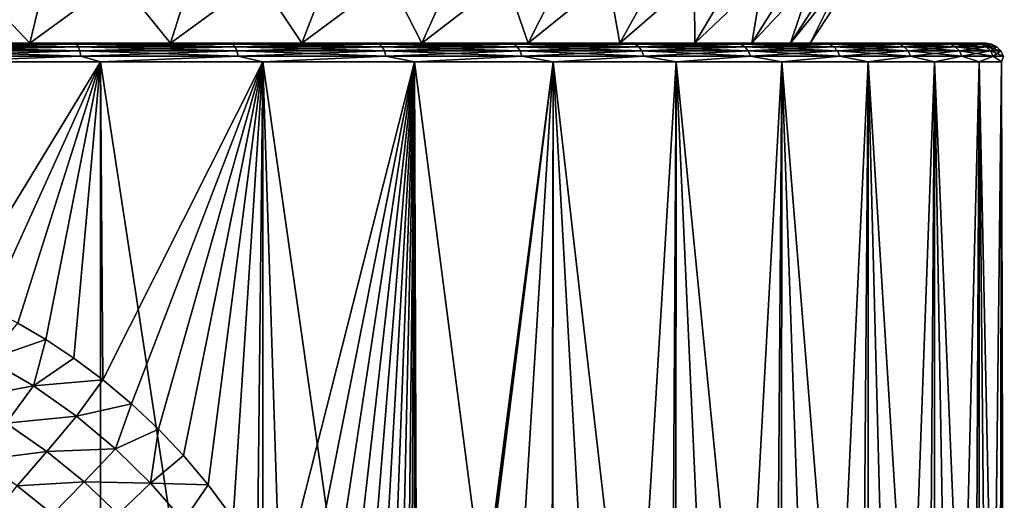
# Model space of a CAD drawing. Header units: metres. Extents: x -105 to 105, y -71 to 59.
# Tile 84 of 117: x 7.17 to 23, y -56.4 to -48.67. Entities that reach past the tile are written whole.
import ezdxf

# ---------------------------------------------------------------- set-up
doc = ezdxf.new("R2010")
doc.units = ezdxf.units.M
doc.layers.add('solid_WAMAS_150_SW0001', color=7, linetype='CONTINUOUS')

msp = doc.modelspace()

# ---------------------------------------------------------------- linework, layer by layer
at = {"layer": 'solid_WAMAS_150_SW0001'}
for points in [[(4.953033, -49.049999, 13.040828), (7.33174, -49.049999, 12.267943), (5.303818, -46.90089, 14.407008)], [(4.953033, -49.049999, -25.540829), (5.303818, -46.90089, -26.907007), (7.851006, -46.90089, -26.079376)], [(7.33174, -49.049999, -24.767942), (4.953033, -49.049999, -25.540829), (7.851006, -46.90089, -26.079376)], [(7.33174, -49.049999, 12.267943), (7.851006, -46.90089, 13.579377), (5.303818, -46.90089, 14.407008)], [(7.33174, -49.049999, 12.267943), (9.594891, -49.049999, 11.202986), (7.851006, -46.90089, 13.579377)], [(7.33174, -49.049999, -24.767942), (7.851006, -46.90089, -26.079376), (10.274378, -46.90089, -24.939024)], [(9.594891, -49.049999, -23.702986), (7.33174, -49.049999, -24.767942), (10.274378, -46.90089, -24.939024)], [(9.594891, -49.049999, 11.202986), (10.274378, -46.90089, 12.439024), (7.851006, -46.90089, 13.579377)], [(9.594891, -49.049999, 11.202986), (11.706661, -49.049999, 9.86281), (10.274378, -46.90089, 12.439024)], [(9.594891, -49.049999, -23.702986), (10.274378, -46.90089, -24.939024), (12.535717, -46.90089, -23.503935)], [(11.706661, -49.049999, -22.36281), (9.594891, -49.049999, -23.702986), (12.535717, -46.90089, -23.503935)], [(11.706661, -49.049999, 9.86281), (12.535717, -46.90089, 11.003935), (10.274378, -46.90089, 12.439024)], [(11.706661, -49.049999, 9.86281), (13.633792, -49.049999, 8.268551), (12.535717, -46.90089, 11.003935)], [(11.706661, -49.049999, -22.36281), (12.535717, -46.90089, -23.503935), (14.59936, -46.90089, -21.79674)], [(13.633792, -49.049999, -20.768551), (11.706661, -49.049999, -22.36281), (14.59936, -46.90089, -21.79674)], [(13.633792, -49.049999, 8.268551), (14.59936, -46.90089, 9.296741), (12.535717, -46.90089, 11.003935)], [(13.633792, -49.049999, 8.268551), (15.345952, -49.049999, 6.445291), (14.59936, -46.90089, 9.296741)], [(13.633792, -49.049999, -20.768551), (14.59936, -46.90089, -21.79674), (16.432764, -46.90089, -19.844364)], [(15.345952, -49.049999, -18.945292), (13.633792, -49.049999, -20.768551), (16.432764, -46.90089, -19.844364)], [(15.345952, -49.049999, 6.445291), (16.432764, -46.90089, 7.344365), (14.59936, -46.90089, 9.296741)], [(15.345952, -49.049999, 6.445291), (16.816109, -49.049999, 4.42179), (16.432764, -46.90089, 7.344365)], [(15.345952, -49.049999, -18.945292), (16.432764, -46.90089, -19.844364), (18.007011, -46.90089, -17.677597)], [(16.816109, -49.049999, -16.921791), (15.345952, -49.049999, -18.945292), (18.007011, -46.90089, -17.677597)], [(16.816109, -49.049999, 4.42179), (18.007011, -46.90089, 5.177598), (16.432764, -46.90089, 7.344365)], [(16.816109, -49.049999, 4.42179), (18.021023, -49.049999, 2.230053), (18.007011, -46.90089, 5.177598)], [(16.816109, -49.049999, -16.921791), (18.007011, -46.90089, -17.677597), (19.297279, -46.90089, -15.33061)], [(18.021023, -49.049999, -14.730053), (16.816109, -49.049999, -16.921791), (19.297279, -46.90089, -15.33061)], [(18.021023, -49.049999, 2.230053), (19.297279, -46.90089, 2.83061), (18.007011, -46.90089, 5.177598)], [(18.021023, -49.049999, 2.230053), (18.941748, -49.049999, -0.09542), (19.297279, -46.90089, 2.83061)], [(18.021023, -49.049999, -14.730053), (19.297279, -46.90089, -15.33061), (20.283216, -46.90089, -12.840417)], [(18.941748, -49.049999, -12.40458), (18.021023, -49.049999, -14.730053), (20.283216, -46.90089, -12.840417)], [(18.941748, -49.049999, -0.09542), (20.283216, -46.90089, 0.340417), (19.297279, -46.90089, 2.83061)], [(18.941748, -49.049999, -0.09542), (19.563768, -49.049999, -2.518032), (20.283216, -46.90089, 0.340417)], [(18.941748, -49.049999, -12.40458), (20.283216, -46.90089, -12.840417), (20.949276, -46.90089, -10.246288)], [(19.563768, -49.049999, -9.981968), (18.941748, -49.049999, -12.40458), (20.949276, -46.90089, -10.246288)], [(19.563768, -49.049999, -2.518032), (20.949276, -46.90089, -2.253712), (20.283216, -46.90089, 0.340417)], [(19.563768, -49.049999, -2.518032), (19.877241, -49.049999, -4.999451), (20.949276, -46.90089, -2.253712)], [(19.563768, -49.049999, -9.981968), (20.949276, -46.90089, -10.246288), (21.284952, -46.90089, -7.589136)], [(19.877241, -49.049999, -7.500549), (19.563768, -49.049999, -9.981968), (21.284952, -46.90089, -7.589136)], [(19.877241, -49.049999, -4.999451), (21.284952, -46.90089, -4.910864), (20.949276, -46.90089, -2.253712)], [(19.877241, -49.049999, -7.500549), (21.284952, -46.90089, -7.589136), (21.284952, -46.90089, -4.910864)], [(19.877241, -49.049999, -4.999451), (19.877241, -49.049999, -7.500549), (21.284952, -46.90089, -4.910864)], [(-10.928058, -49.049999, -26.14642), (0, -49.049999, -26.166542), (8.347702, -49.049999, -27.359379)], [(-8.347702, -49.049999, -27.359379), (-10.928058, -49.049999, -26.14642), (8.347702, -49.049999, -27.359379)], [(-8.347702, -49.049999, 14.859378), (10.928058, -49.049999, 13.64642), (0, -49.049999, 13.666542)], [(-8.347702, -49.049999, -27.359379), (8.347702, -49.049999, -27.359379), (7.005711, -49.049999, -27.841896)], [(-8.347702, -49.049999, 14.859378), (8.347702, -49.049999, 14.859378), (10.928058, -49.049999, 13.64642)], [(-8.347702, -49.049999, 14.859378), (-7.005711, -49.049999, 15.341897), (8.347702, -49.049999, 14.859378)], [(-7.005711, -49.049999, 15.341897), (7.005711, -49.049999, 15.341897), (8.347702, -49.049999, 14.859378)], [(10.928058, -49.049999, 13.64642), (2.496233, -49.049999, 13.509489), (0, -49.049999, 13.666542)], [(10.928058, -49.049999, -26.14642), (0, -49.049999, -26.166542), (2.496233, -49.049999, -26.009489)], [(10.928058, -49.049999, -26.14642), (8.347702, -49.049999, -27.359379), (0, -49.049999, -26.166542)], [(10.928058, -49.049999, -26.14642), (2.496233, -49.049999, -26.009489), (4.953033, -49.049999, -25.540829)], [(12.156456, -49.049999, 12.920563), (4.953033, -49.049999, 13.040828), (2.496233, -49.049999, 13.509489)], [(10.928058, -49.049999, 13.64642), (12.156456, -49.049999, 12.920563), (2.496233, -49.049999, 13.509489)], [(12.156456, -49.049999, -25.420563), (4.953033, -49.049999, -25.540829), (7.33174, -49.049999, -24.767942)], [(12.156456, -49.049999, -25.420563), (10.928058, -49.049999, -26.14642), (4.953033, -49.049999, -25.540829)], [(12.156456, -49.049999, 12.920563), (7.33174, -49.049999, 12.267943), (4.953033, -49.049999, 13.040828)], [(8.082309, -49.064594, -27.561298), (5.454587, -49.064594, -28.380129), (7.005711, -49.049999, -27.841896)], [(5.454587, -49.064594, 15.88013), (8.08231, -49.064594, 15.061298), (5.635223, -49.049999, 15.739408)], [(5.474629, -49.107185, -28.461443), (5.454587, -49.064594, -28.380129), (8.082309, -49.064594, -27.561298)], [(8.112006, -49.107185, 15.139603), (8.08231, -49.064594, 15.061298), (5.454587, -49.064594, 15.88013)], [(5.474629, -49.107185, 15.961443), (8.112006, -49.107185, 15.139603), (5.454587, -49.064594, 15.88013)], [(8.112006, -49.107185, -27.639603), (5.474629, -49.107185, -28.461443), (8.082309, -49.064594, -27.561298)], [(8.08231, -49.064594, 15.061298), (7.005711, -49.049999, 15.341897), (5.635223, -49.049999, 15.739408)], [(8.082309, -49.064594, -27.561298), (7.005711, -49.049999, -27.841896), (8.347702, -49.049999, -27.359379)], [(8.08231, -49.064594, 15.061298), (8.347702, -49.049999, 14.859378), (7.005711, -49.049999, 15.341897)], [(13.336644, -49.049999, -24.619102), (7.33174, -49.049999, -24.767942), (9.594891, -49.049999, -23.702986)], [(13.336644, -49.049999, -24.619102), (12.156456, -49.049999, -25.420563), (7.33174, -49.049999, -24.767942)], [(13.336644, -49.049999, 12.119102), (9.594891, -49.049999, 11.202986), (7.33174, -49.049999, 12.267943)], [(12.156456, -49.049999, 12.920563), (13.336644, -49.049999, 12.119102), (7.33174, -49.049999, 12.267943)], [(10.592174, -49.064594, -26.4317), (8.082309, -49.064594, -27.561298), (8.347702, -49.049999, -27.359379)], [(8.112006, -49.107185, -27.639603), (8.082309, -49.064594, -27.561298), (10.592174, -49.064594, -26.4317)], [(8.08231, -49.064594, 15.061298), (10.592174, -49.064594, 13.9317), (8.347702, -49.049999, 14.859378)], [(10.631092, -49.107185, 14.005854), (10.592174, -49.064594, 13.9317), (8.08231, -49.064594, 15.061298)], [(8.112006, -49.107185, 15.139603), (10.631092, -49.107185, 14.005854), (8.08231, -49.064594, 15.061298)], [(10.631092, -49.107185, -26.505854), (8.112006, -49.107185, -27.639603), (10.592174, -49.064594, -26.4317)], [(10.592174, -49.064594, -26.4317), (8.347702, -49.049999, -27.359379), (10.928058, -49.049999, -26.14642)], [(10.592174, -49.064594, 13.9317), (10.928058, -49.049999, 13.64642), (8.347702, -49.049999, 14.859378)], [(15.534418, -49.049999, -22.802094), (9.594891, -49.049999, -23.702986), (11.706661, -49.049999, -22.36281)], [(15.534418, -49.049999, -22.802094), (13.336644, -49.049999, -24.619102), (9.594891, -49.049999, -23.702986)], [(15.534418, -49.049999, 10.302094), (11.706661, -49.049999, 9.86281), (9.594891, -49.049999, 11.202986)], [(13.336644, -49.049999, 12.119102), (15.534418, -49.049999, 10.302094), (9.594891, -49.049999, 11.202986)], [(10.592174, -49.064594, -26.4317), (10.928058, -49.049999, -26.14642), (12.156456, -49.049999, -25.420563)], [(12.947579, -49.064594, -25.007807), (10.592174, -49.064594, -26.4317), (12.156456, -49.049999, -25.420563)], [(10.592174, -49.064594, 13.9317), (12.947579, -49.064594, 12.507807), (10.928058, -49.049999, 13.64642)], [(10.631092, -49.107185, -26.505854), (10.592174, -49.064594, -26.4317), (12.947579, -49.064594, -25.007807)], [(12.995153, -49.107185, 12.57673), (12.947579, -49.064594, 12.507807), (10.592174, -49.064594, 13.9317)], [(10.631092, -49.107185, 14.005854), (12.995153, -49.107185, 12.57673), (10.592174, -49.064594, 13.9317)], [(12.995153, -49.107185, -25.076729), (10.631092, -49.107185, -26.505854), (12.947579, -49.064594, -25.007807)], [(12.947579, -49.064594, 12.507807), (12.156456, -49.049999, 12.920563), (10.928058, -49.049999, 13.64642)], [(16.543392, -49.049999, -21.793684), (11.706661, -49.049999, -22.36281), (13.633792, -49.049999, -20.768551)], [(16.543392, -49.049999, -21.793684), (15.534418, -49.049999, -22.802094), (11.706661, -49.049999, -22.36281)], [(16.543392, -49.049999, 9.293685), (13.633792, -49.049999, 8.268551), (11.706661, -49.049999, 9.86281)], [(15.534418, -49.049999, 10.302094), (16.543392, -49.049999, 9.293685), (11.706661, -49.049999, 9.86281)], [(12.947579, -49.064594, -25.007807), (12.156456, -49.049999, -25.420563), (13.336644, -49.049999, -24.619102)], [(12.947579, -49.064594, 12.507807), (13.336644, -49.049999, 12.119102), (12.156456, -49.049999, 12.920563)], [(15.114181, -49.064594, -23.310383), (12.947579, -49.064594, -25.007807), (13.336644, -49.049999, -24.619102)], [(12.947579, -49.064594, 12.507807), (15.114181, -49.064594, 10.810384), (13.336644, -49.049999, 12.119102)], [(12.995153, -49.107185, -25.076729), (12.947579, -49.064594, -25.007807), (15.114181, -49.064594, -23.310383)], [(15.169715, -49.107185, 10.873069), (15.114181, -49.064594, 10.810384), (12.947579, -49.064594, 12.507807)], [(12.995153, -49.107185, 12.57673), (15.169715, -49.107185, 10.873069), (12.947579, -49.064594, 12.507807)], [(15.169715, -49.107185, -23.37307), (12.995153, -49.107185, -25.076729), (15.114181, -49.064594, -23.310383)], [(15.114181, -49.064594, -23.310383), (13.336644, -49.049999, -24.619102), (15.534418, -49.049999, -22.802094)], [(15.114181, -49.064594, 10.810384), (15.534418, -49.049999, 10.302094), (13.336644, -49.049999, 12.119102)], [(17.48711, -49.049999, -20.723801), (13.633792, -49.049999, -20.768551), (15.345952, -49.049999, -18.945292)], [(17.48711, -49.049999, -20.723801), (16.543392, -49.049999, -21.793684), (13.633792, -49.049999, -20.768551)], [(18.361712, -49.049999, 7.096819), (15.345952, -49.049999, 6.445291), (13.633792, -49.049999, 8.268551)], [(17.48711, -49.049999, 8.2238), (18.361712, -49.049999, 7.096819), (13.633792, -49.049999, 8.268551)], [(16.543392, -49.049999, 9.293685), (17.48711, -49.049999, 8.2238), (13.633792, -49.049999, 8.268551)], [(15.114181, -49.064594, -23.310383), (15.534418, -49.049999, -22.802094), (16.543392, -49.049999, -21.793684)], [(17.060383, -49.064594, -21.364182), (15.114181, -49.064594, -23.310383), (16.543392, -49.049999, -21.793684)], [(15.114181, -49.064594, 10.810384), (17.060383, -49.064594, 8.864181), (15.534418, -49.049999, 10.302094)], [(15.169715, -49.107185, -23.37307), (15.114181, -49.064594, -23.310383), (17.060383, -49.064594, -21.364182)], [(17.12307, -49.107185, 8.919715), (17.060383, -49.064594, 8.864181), (15.114181, -49.064594, 10.810384)], [(15.169715, -49.107185, 10.873069), (17.12307, -49.107185, 8.919715), (15.114181, -49.064594, 10.810384)], [(17.12307, -49.107185, -21.419716), (15.169715, -49.107185, -23.37307), (17.060383, -49.064594, -21.364182)], [(19.163788, -49.049999, -18.417133), (15.345952, -49.049999, -18.945292), (16.816109, -49.049999, -16.921791)], [(18.361712, -49.049999, -19.596819), (17.48711, -49.049999, -20.723801), (15.345952, -49.049999, -18.945292)], [(19.163788, -49.049999, -18.417133), (18.361712, -49.049999, -19.596819), (15.345952, -49.049999, -18.945292)], [(19.890223, -49.049999, 4.689334), (16.816109, -49.049999, 4.42179), (15.345952, -49.049999, 6.445291)], [(19.163788, -49.049999, 5.917133), (19.890223, -49.049999, 4.689334), (15.345952, -49.049999, 6.445291)], [(18.361712, -49.049999, 7.096819), (19.163788, -49.049999, 5.917133), (15.345952, -49.049999, 6.445291)], [(17.060383, -49.064594, 8.864181), (16.543392, -49.049999, 9.293685), (15.534418, -49.049999, 10.302094)], [(17.060383, -49.064594, -21.364182), (16.543392, -49.049999, -21.793684), (17.48711, -49.049999, -20.723801)], [(17.060383, -49.064594, 8.864181), (17.48711, -49.049999, 8.2238), (16.543392, -49.049999, 9.293685)], [(20.538048, -49.049999, -15.918429), (16.816109, -49.049999, -16.921791), (18.021023, -49.049999, -14.730053)], [(19.890223, -49.049999, -17.189335), (19.163788, -49.049999, -18.417133), (16.816109, -49.049999, -16.921791)], [(20.538048, -49.049999, -15.918429), (19.890223, -49.049999, -17.189335), (16.816109, -49.049999, -16.921791)], [(20.538048, -49.049999, 3.418429), (18.021023, -49.049999, 2.230053), (16.816109, -49.049999, 4.42179)], [(19.890223, -49.049999, 4.689334), (20.538048, -49.049999, 3.418429), (16.816109, -49.049999, 4.42179)], [(17.060383, -49.064594, -21.364182), (17.48711, -49.049999, -20.723801), (18.361712, -49.049999, -19.596819)], [(18.757807, -49.064594, -19.19758), (17.060383, -49.064594, -21.364182), (18.361712, -49.049999, -19.596819)], [(17.060383, -49.064594, 8.864181), (18.757807, -49.064594, 6.697579), (17.48711, -49.049999, 8.2238)], [(17.12307, -49.107185, -21.419716), (17.060383, -49.064594, -21.364182), (18.757807, -49.064594, -19.19758)], [(18.826729, -49.107185, 6.745153), (18.757807, -49.064594, 6.697579), (17.060383, -49.064594, 8.864181)], [(17.12307, -49.107185, 8.919715), (18.826729, -49.107185, 6.745153), (17.060383, -49.064594, 8.864181)], [(18.826729, -49.107185, -19.245153), (17.12307, -49.107185, -21.419716), (18.757807, -49.064594, -19.19758)], [(18.757807, -49.064594, 6.697579), (18.361712, -49.049999, 7.096819), (17.48711, -49.049999, 8.2238)], [(21.104811, -49.049999, -14.609238), (18.021023, -49.049999, -14.730053), (18.941748, -49.049999, -12.40458)], [(21.104811, -49.049999, -14.609238), (20.538048, -49.049999, -15.918429), (18.021023, -49.049999, -14.730053)], [(21.5882, -49.049999, 0.767095), (18.941748, -49.049999, -0.09542), (18.021023, -49.049999, 2.230053)], [(21.104811, -49.049999, 2.109238), (21.5882, -49.049999, 0.767095), (18.021023, -49.049999, 2.230053)], [(20.538048, -49.049999, 3.418429), (21.104811, -49.049999, 2.109238), (18.021023, -49.049999, 2.230053)], [(18.757807, -49.064594, -19.19758), (18.361712, -49.049999, -19.596819), (19.163788, -49.049999, -18.417133)], [(18.757807, -49.064594, 6.697579), (19.163788, -49.049999, 5.917133), (18.361712, -49.049999, 7.096819)], [(18.757807, -49.064594, -19.19758), (19.163788, -49.049999, -18.417133), (19.890223, -49.049999, -17.189335)], [(20.1817, -49.064594, -16.842173), (18.757807, -49.064594, -19.19758), (19.890223, -49.049999, -17.189335)], [(18.757807, -49.064594, 6.697579), (20.1817, -49.064594, 4.342173), (19.163788, -49.049999, 5.917133)], [(18.826729, -49.107185, -19.245153), (18.757807, -49.064594, -19.19758), (20.1817, -49.064594, -16.842173)], [(20.255854, -49.107185, 4.381093), (20.1817, -49.064594, 4.342173), (18.757807, -49.064594, 6.697579)], [(18.826729, -49.107185, 6.745153), (20.255854, -49.107185, 4.381093), (18.757807, -49.064594, 6.697579)], [(20.255854, -49.107185, -16.881092), (18.826729, -49.107185, -19.245153), (20.1817, -49.064594, -16.842173)], [(21.986328, -49.049999, -11.89724), (18.941748, -49.049999, -12.40458), (19.563768, -49.049999, -9.981968)], [(21.5882, -49.049999, -13.267095), (21.104811, -49.049999, -14.609238), (18.941748, -49.049999, -12.40458)], [(21.986328, -49.049999, -11.89724), (21.5882, -49.049999, -13.267095), (18.941748, -49.049999, -12.40458)], [(22.297642, -49.049999, -1.994983), (19.563768, -49.049999, -2.518032), (18.941748, -49.049999, -0.09542)], [(21.986328, -49.049999, -0.60276), (22.297642, -49.049999, -1.994983), (18.941748, -49.049999, -0.09542)], [(21.5882, -49.049999, 0.767095), (21.986328, -49.049999, -0.60276), (18.941748, -49.049999, -0.09542)], [(20.1817, -49.064594, 4.342173), (19.890223, -49.049999, 4.689334), (19.163788, -49.049999, 5.917133)], [(22.520872, -49.049999, -9.096103), (19.563768, -49.049999, -9.981968), (19.877241, -49.049999, -7.500549)], [(22.297642, -49.049999, -10.505016), (21.986328, -49.049999, -11.89724), (19.563768, -49.049999, -9.981968)], [(22.520872, -49.049999, -9.096103), (22.297642, -49.049999, -10.505016), (19.563768, -49.049999, -9.981968)], [(22.655174, -49.049999, -4.824166), (19.877241, -49.049999, -4.999451), (19.563768, -49.049999, -2.518032)], [(22.520872, -49.049999, -3.403897), (22.655174, -49.049999, -4.824166), (19.563768, -49.049999, -2.518032)], [(22.297642, -49.049999, -1.994983), (22.520872, -49.049999, -3.403897), (19.563768, -49.049999, -2.518032)], [(22.700001, -49.049999, -6.25), (19.877241, -49.049999, -7.500549), (19.877241, -49.049999, -4.999451)], [(22.655174, -49.049999, -7.675834), (22.520872, -49.049999, -9.096103), (19.877241, -49.049999, -7.500549)], [(22.700001, -49.049999, -6.25), (22.655174, -49.049999, -7.675834), (19.877241, -49.049999, -7.500549)], [(22.655174, -49.049999, -4.824166), (22.700001, -49.049999, -6.25), (19.877241, -49.049999, -4.999451)], [(20.1817, -49.064594, -16.842173), (19.890223, -49.049999, -17.189335), (20.538048, -49.049999, -15.918429)], [(20.1817, -49.064594, 4.342173), (20.538048, -49.049999, 3.418429), (19.890223, -49.049999, 4.689334)], [(20.1817, -49.064594, -16.842173), (20.538048, -49.049999, -15.918429), (21.104811, -49.049999, -14.609238)], [(21.311298, -49.064594, -14.33231), (20.1817, -49.064594, -16.842173), (21.104811, -49.049999, -14.609238)], [(20.1817, -49.064594, 4.342173), (21.311298, -49.064594, 1.832309), (20.538048, -49.049999, 3.418429)], [(20.255854, -49.107185, -16.881092), (20.1817, -49.064594, -16.842173), (21.311298, -49.064594, -14.33231)], [(21.389603, -49.107185, 1.862006), (21.311298, -49.064594, 1.832309), (20.1817, -49.064594, 4.342173)], [(20.255854, -49.107185, 4.381093), (21.389603, -49.107185, 1.862006), (20.1817, -49.064594, 4.342173)], [(21.389603, -49.107185, -14.362006), (20.255854, -49.107185, -16.881092), (21.311298, -49.064594, -14.33231)], [(21.311298, -49.064594, 1.832309), (21.104811, -49.049999, 2.109238), (20.538048, -49.049999, 3.418429)], [(21.311298, -49.064594, -14.33231), (21.104811, -49.049999, -14.609238), (21.5882, -49.049999, -13.267095)], [(21.311298, -49.064594, 1.832309), (21.5882, -49.049999, 0.767095), (21.104811, -49.049999, 2.109238)], [(21.311298, -49.064594, -14.33231), (21.5882, -49.049999, -13.267095), (21.986328, -49.049999, -11.89724)], [(22.130129, -49.064594, -11.704587), (21.311298, -49.064594, -14.33231), (21.986328, -49.049999, -11.89724)], [(21.311298, -49.064594, 1.832309), (22.130129, -49.064594, -0.795413), (21.5882, -49.049999, 0.767095)], [(21.389603, -49.107185, -14.362006), (21.311298, -49.064594, -14.33231), (22.130129, -49.064594, -11.704587)], [(22.211443, -49.107185, -0.775371), (22.130129, -49.064594, -0.795413), (21.311298, -49.064594, 1.832309)], [(21.389603, -49.107185, 1.862006), (22.211443, -49.107185, -0.775371), (21.311298, -49.064594, 1.832309)], [(22.211443, -49.107185, -11.724629), (21.389603, -49.107185, -14.362006), (22.130129, -49.064594, -11.704587)], [(22.130129, -49.064594, -0.795413), (21.986328, -49.049999, -0.60276), (21.5882, -49.049999, 0.767095)], [(22.130129, -49.064594, -11.704587), (21.986328, -49.049999, -11.89724), (22.297642, -49.049999, -10.505016)], [(22.130129, -49.064594, -0.795413), (22.297642, -49.049999, -1.994983), (21.986328, -49.049999, -0.60276)], [(22.130129, -49.064594, -11.704587), (22.297642, -49.049999, -10.505016), (22.520872, -49.049999, -9.096103)], [(22.626253, -49.064594, -8.997325), (22.130129, -49.064594, -11.704587), (22.520872, -49.049999, -9.096103)], [(22.130129, -49.064594, -0.795413), (22.626253, -49.064594, -3.502676), (22.297642, -49.049999, -1.994983)], [(22.211443, -49.107185, -11.724629), (22.130129, -49.064594, -11.704587), (22.626253, -49.064594, -8.997325)], [(22.709391, -49.107185, -3.492581), (22.626253, -49.064594, -3.502676), (22.130129, -49.064594, -0.795413)], [(22.211443, -49.107185, -0.775371), (22.709391, -49.107185, -3.492581), (22.130129, -49.064594, -0.795413)], [(22.709391, -49.107185, -9.00742), (22.211443, -49.107185, -11.724629), (22.626253, -49.064594, -8.997325)], [(22.626253, -49.064594, -3.502676), (22.520872, -49.049999, -3.403897), (22.297642, -49.049999, -1.994983)], [(22.626253, -49.064594, -8.997325), (22.520872, -49.049999, -9.096103), (22.655174, -49.049999, -7.675834)], [(22.626253, -49.064594, -3.502676), (22.655174, -49.049999, -4.824166), (22.520872, -49.049999, -3.403897)], [(22.626253, -49.064594, -8.997325), (22.655174, -49.049999, -7.675834), (22.700001, -49.049999, -6.25)], [(22.792437, -49.064594, -6.25), (22.626253, -49.064594, -8.997325), (22.700001, -49.049999, -6.25)], [(22.626253, -49.064594, -3.502676), (22.792437, -49.064594, -6.25), (22.655174, -49.049999, -4.824166)], [(22.709391, -49.107185, -9.00742), (22.626253, -49.064594, -8.997325), (22.792437, -49.064594, -6.25)], [(22.876183, -49.107185, -6.25), (22.792437, -49.064594, -6.25), (22.626253, -49.064594, -3.502676)], [(22.709391, -49.107185, -3.492581), (22.876183, -49.107185, -6.25), (22.626253, -49.064594, -3.502676)], [(22.792437, -49.064594, -6.25), (22.700001, -49.049999, -6.25), (22.655174, -49.049999, -4.824166)], [(22.876183, -49.107185, -6.25), (22.709391, -49.107185, -9.00742), (22.792437, -49.064594, -6.25)], [(5.490535, -49.173588, -28.525978), (5.474629, -49.107185, -28.461443), (8.112006, -49.107185, -27.639603)], [(8.135575, -49.173588, 15.20175), (8.112006, -49.107185, 15.139603), (5.474629, -49.107185, 15.961443)], [(5.490535, -49.173588, 16.025978), (8.135575, -49.173588, 15.20175), (5.474629, -49.107185, 15.961443)], [(8.135575, -49.173588, -27.70175), (5.490535, -49.173588, -28.525978), (8.112006, -49.107185, -27.639603)], [(5.500746, -49.257294, -28.567406), (5.490535, -49.173588, -28.525978), (8.135575, -49.173588, -27.70175)], [(8.150705, -49.257294, 15.241645), (8.135575, -49.173588, 15.20175), (5.490535, -49.173588, 16.025978)], [(5.500746, -49.257294, 16.067406), (8.150705, -49.257294, 15.241645), (5.490535, -49.173588, 16.025978)], [(8.150705, -49.257294, -27.741644), (5.500746, -49.257294, -28.567406), (8.135575, -49.173588, -27.70175)], [(8.135575, -49.173588, -27.70175), (8.112006, -49.107185, -27.639603), (10.631092, -49.107185, -26.505854)], [(10.661981, -49.173588, 14.064708), (10.631092, -49.107185, 14.005854), (8.112006, -49.107185, 15.139603)], [(8.135575, -49.173588, 15.20175), (10.661981, -49.173588, 14.064708), (8.112006, -49.107185, 15.139603)], [(10.661981, -49.173588, -26.564707), (8.135575, -49.173588, -27.70175), (10.631092, -49.107185, -26.505854)], [(8.150705, -49.257294, -27.741644), (8.135575, -49.173588, -27.70175), (10.661981, -49.173588, -26.564707)], [(10.681809, -49.257294, 14.102488), (10.661981, -49.173588, 14.064708), (8.135575, -49.173588, 15.20175)], [(8.150705, -49.257294, 15.241645), (10.681809, -49.257294, 14.102488), (8.135575, -49.173588, 15.20175)], [(10.681809, -49.257294, -26.602488), (8.150705, -49.257294, -27.741644), (10.661981, -49.173588, -26.564707)], [(10.661981, -49.173588, -26.564707), (10.631092, -49.107185, -26.505854), (12.995153, -49.107185, -25.076729)], [(13.03291, -49.173588, 12.631431), (12.995153, -49.107185, 12.57673), (10.631092, -49.107185, 14.005854)], [(10.661981, -49.173588, 14.064708), (13.03291, -49.173588, 12.631431), (10.631092, -49.107185, 14.005854)], [(13.03291, -49.173588, -25.13143), (10.661981, -49.173588, -26.564707), (12.995153, -49.107185, -25.076729)], [(10.681809, -49.257294, -26.602488), (10.661981, -49.173588, -26.564707), (13.03291, -49.173588, -25.13143)], [(13.057148, -49.257294, 12.666545), (13.03291, -49.173588, 12.631431), (10.661981, -49.173588, 14.064708)], [(10.681809, -49.257294, 14.102488), (13.057148, -49.257294, 12.666545), (10.661981, -49.173588, 14.064708)], [(13.057148, -49.257294, -25.166546), (10.681809, -49.257294, -26.602488), (13.03291, -49.173588, -25.13143)], [(13.03291, -49.173588, -25.13143), (12.995153, -49.107185, -25.076729), (15.169715, -49.107185, -23.37307)], [(15.213791, -49.173588, 10.92282), (15.169715, -49.107185, 10.873069), (12.995153, -49.107185, 12.57673)], [(13.03291, -49.173588, 12.631431), (15.213791, -49.173588, 10.92282), (12.995153, -49.107185, 12.57673)], [(15.213791, -49.173588, -23.422819), (13.03291, -49.173588, -25.13143), (15.169715, -49.107185, -23.37307)], [(13.057148, -49.257294, -25.166546), (13.03291, -49.173588, -25.13143), (15.213791, -49.173588, -23.422819)], [(15.242085, -49.257294, 10.954757), (15.213791, -49.173588, 10.92282), (13.03291, -49.173588, 12.631431)], [(13.057148, -49.257294, 12.666545), (15.242085, -49.257294, 10.954757), (13.03291, -49.173588, 12.631431)], [(15.242085, -49.257294, -23.454758), (13.057148, -49.257294, -25.166546), (15.213791, -49.173588, -23.422819)], [(15.213791, -49.173588, -23.422819), (15.169715, -49.107185, -23.37307), (17.12307, -49.107185, -21.419716)], [(17.172819, -49.173588, 8.963791), (17.12307, -49.107185, 8.919715), (15.169715, -49.107185, 10.873069)], [(15.213791, -49.173588, 10.92282), (17.172819, -49.173588, 8.963791), (15.169715, -49.107185, 10.873069)], [(17.172819, -49.173588, -21.463791), (15.213791, -49.173588, -23.422819), (17.12307, -49.107185, -21.419716)], [(15.242085, -49.257294, -23.454758), (15.213791, -49.173588, -23.422819), (17.172819, -49.173588, -21.463791)], [(17.204758, -49.257294, 8.992085), (17.172819, -49.173588, 8.963791), (15.213791, -49.173588, 10.92282)], [(15.242085, -49.257294, 10.954757), (17.204758, -49.257294, 8.992085), (15.213791, -49.173588, 10.92282)], [(17.204758, -49.257294, -21.492085), (15.242085, -49.257294, -23.454758), (17.172819, -49.173588, -21.463791)], [(17.172819, -49.173588, -21.463791), (17.12307, -49.107185, -21.419716), (18.826729, -49.107185, -19.245153)], [(18.88143, -49.173588, 6.78291), (18.826729, -49.107185, 6.745153), (17.12307, -49.107185, 8.919715)], [(17.172819, -49.173588, 8.963791), (18.88143, -49.173588, 6.78291), (17.12307, -49.107185, 8.919715)], [(18.88143, -49.173588, -19.282911), (17.172819, -49.173588, -21.463791), (18.826729, -49.107185, -19.245153)], [(17.204758, -49.257294, -21.492085), (17.172819, -49.173588, -21.463791), (18.88143, -49.173588, -19.282911)], [(18.916546, -49.257294, 6.807148), (18.88143, -49.173588, 6.78291), (17.172819, -49.173588, 8.963791)], [(17.204758, -49.257294, 8.992085), (18.916546, -49.257294, 6.807148), (17.172819, -49.173588, 8.963791)], [(18.916546, -49.257294, -19.307148), (17.204758, -49.257294, -21.492085), (18.88143, -49.173588, -19.282911)], [(18.88143, -49.173588, -19.282911), (18.826729, -49.107185, -19.245153), (20.255854, -49.107185, -16.881092)], [(20.314707, -49.173588, 4.411981), (20.255854, -49.107185, 4.381093), (18.826729, -49.107185, 6.745153)], [(18.88143, -49.173588, 6.78291), (20.314707, -49.173588, 4.411981), (18.826729, -49.107185, 6.745153)], [(20.314707, -49.173588, -16.911982), (18.88143, -49.173588, -19.282911), (20.255854, -49.107185, -16.881092)], [(18.916546, -49.257294, -19.307148), (18.88143, -49.173588, -19.282911), (20.314707, -49.173588, -16.911982)], [(20.352488, -49.257294, 4.431809), (20.314707, -49.173588, 4.411981), (18.88143, -49.173588, 6.78291)], [(18.916546, -49.257294, 6.807148), (20.352488, -49.257294, 4.431809), (18.88143, -49.173588, 6.78291)], [(20.352488, -49.257294, -16.93181), (18.916546, -49.257294, -19.307148), (20.314707, -49.173588, -16.911982)], [(20.314707, -49.173588, -16.911982), (20.255854, -49.107185, -16.881092), (21.389603, -49.107185, -14.362006)], [(21.45175, -49.173588, 1.885576), (21.389603, -49.107185, 1.862006), (20.255854, -49.107185, 4.381093)], [(20.314707, -49.173588, 4.411981), (21.45175, -49.173588, 1.885576), (20.255854, -49.107185, 4.381093)], [(21.45175, -49.173588, -14.385575), (20.314707, -49.173588, -16.911982), (21.389603, -49.107185, -14.362006)], [(20.352488, -49.257294, -16.93181), (20.314707, -49.173588, -16.911982), (21.45175, -49.173588, -14.385575)], [(21.491644, -49.257294, 1.900706), (21.45175, -49.173588, 1.885576), (20.314707, -49.173588, 4.411981)], [(20.352488, -49.257294, 4.431809), (21.491644, -49.257294, 1.900706), (20.314707, -49.173588, 4.411981)], [(21.491644, -49.257294, -14.400705), (20.352488, -49.257294, -16.93181), (21.45175, -49.173588, -14.385575)], [(21.45175, -49.173588, -14.385575), (21.389603, -49.107185, -14.362006), (22.211443, -49.107185, -11.724629)], [(22.275978, -49.173588, -0.759465), (22.211443, -49.107185, -0.775371), (21.389603, -49.107185, 1.862006)], [(21.45175, -49.173588, 1.885576), (22.275978, -49.173588, -0.759465), (21.389603, -49.107185, 1.862006)], [(22.275978, -49.173588, -11.740536), (21.45175, -49.173588, -14.385575), (22.211443, -49.107185, -11.724629)], [(21.491644, -49.257294, -14.400705), (21.45175, -49.173588, -14.385575), (22.275978, -49.173588, -11.740536)], [(22.317406, -49.257294, -0.749254), (22.275978, -49.173588, -0.759465), (21.45175, -49.173588, 1.885576)], [(21.491644, -49.257294, 1.900706), (22.317406, -49.257294, -0.749254), (21.45175, -49.173588, 1.885576)], [(22.317406, -49.257294, -11.750747), (21.491644, -49.257294, -14.400705), (22.275978, -49.173588, -11.740536)], [(22.275978, -49.173588, -11.740536), (22.211443, -49.107185, -11.724629), (22.709391, -49.107185, -9.00742)], [(22.775372, -49.173588, -3.484569), (22.709391, -49.107185, -3.492581), (22.211443, -49.107185, -0.775371)], [(22.275978, -49.173588, -0.759465), (22.775372, -49.173588, -3.484569), (22.211443, -49.107185, -0.775371)], [(22.775372, -49.173588, -9.01543), (22.275978, -49.173588, -11.740536), (22.709391, -49.107185, -9.00742)], [(22.317406, -49.257294, -11.750747), (22.275978, -49.173588, -11.740536), (22.775372, -49.173588, -9.01543)], [(22.817728, -49.257294, -3.479426), (22.775372, -49.173588, -3.484569), (22.275978, -49.173588, -0.759465)], [(22.317406, -49.257294, -0.749254), (22.817728, -49.257294, -3.479426), (22.275978, -49.173588, -0.759465)], [(22.817728, -49.257294, -9.020574), (22.317406, -49.257294, -11.750747), (22.775372, -49.173588, -9.01543)], [(22.775372, -49.173588, -9.01543), (22.709391, -49.107185, -9.00742), (22.876183, -49.107185, -6.25)], [(22.94265, -49.173588, -6.25), (22.876183, -49.107185, -6.25), (22.709391, -49.107185, -3.492581)], [(22.775372, -49.173588, -3.484569), (22.94265, -49.173588, -6.25), (22.709391, -49.107185, -3.492581)], [(22.94265, -49.173588, -6.25), (22.775372, -49.173588, -9.01543), (22.876183, -49.107185, -6.25)], [(22.817728, -49.257294, -9.020574), (22.775372, -49.173588, -9.01543), (22.94265, -49.173588, -6.25)], [(22.985317, -49.257294, -6.25), (22.94265, -49.173588, -6.25), (22.775372, -49.173588, -3.484569)], [(22.817728, -49.257294, -3.479426), (22.985317, -49.257294, -6.25), (22.775372, -49.173588, -3.484569)], [(22.985317, -49.257294, -6.25), (22.817728, -49.257294, -9.020574), (22.94265, -49.173588, -6.25)], [(5.500746, -49.257294, 16.067406), (5.719867, -49.349998, 16.027412), (8.150705, -49.257294, 15.241645)], [(8.150705, -49.257294, -27.741644), (5.719867, -49.349998, -28.527412), (5.500746, -49.257294, -28.567406)], [(5.719867, -49.349998, 16.027412), (5.716816, -66.428413, 16.028196), (8.462445, -66.428406, 15.136608)], [(8.150705, -49.257294, 15.241645), (5.719867, -49.349998, 16.027412), (8.466865, -49.349998, 15.134859)], [(8.150705, -49.257294, -27.741644), (8.466865, -49.349998, -27.634859), (5.719867, -49.349998, -28.527412)], [(5.719867, -49.349998, -28.527412), (8.466865, -49.349998, -27.634859), (6.18124, -53.10294, -28.403831)], [(8.466865, -49.349998, 15.134859), (5.719867, -49.349998, 16.027412), (8.462445, -66.428406, 15.136608)], [(8.466865, -49.349998, -27.634859), (6.668399, -53.314774, -28.262098), (6.18124, -53.10294, -28.403831)], [(8.466865, -49.349998, -27.634859), (7.139283, -53.551254, -28.113913), (6.668399, -53.314774, -28.262098)], [(8.466865, -49.349998, -27.634859), (7.589377, -53.811752, -27.961779), (7.139283, -53.551254, -28.113913)], [(8.466865, -49.349998, -27.634859), (8.039861, -54.110294, -27.799028), (7.589377, -53.811752, -27.961779)], [(8.466865, -49.349998, -27.634859), (8.507806, -54.460266, -27.618605), (8.039861, -54.110294, -27.799028)], [(8.150705, -49.257294, 15.241645), (8.466865, -49.349998, 15.134859), (10.681809, -49.257294, 14.102488)], [(10.681809, -49.257294, -26.602488), (8.466865, -49.349998, -27.634859), (8.150705, -49.257294, -27.741644)], [(8.466865, -49.349998, 15.134859), (8.462445, -66.428406, 15.136608), (11.07477, -66.428413, 13.908112)], [(10.681809, -49.257294, 14.102488), (8.466865, -49.349998, 15.134859), (11.080335, -49.349998, 13.905054)], [(10.681809, -49.257294, -26.602488), (11.080335, -49.349998, -26.405054), (8.466865, -49.349998, -27.634859)], [(8.466865, -49.349998, -27.634859), (11.080335, -49.349998, -26.405054), (8.507806, -54.460266, -27.618605)], [(11.080335, -49.349998, 13.905054), (8.466865, -49.349998, 15.134859), (11.07477, -66.428413, 13.908112)], [(11.080335, -49.349998, -26.405054), (8.969226, -54.847439, -27.42907), (8.507806, -54.460266, -27.618605)], [(11.080335, -49.349998, -26.405054), (9.400113, -55.252869, -27.241377), (8.969226, -54.847439, -27.42907)], [(11.080335, -49.349998, -26.405054), (9.801064, -55.676819, -27.05719), (9.400113, -55.252869, -27.241377)], [(11.080335, -49.349998, -26.405054), (10.198281, -56.149326, -26.865408), (9.801064, -55.676819, -27.05719)], [(11.080335, -49.349998, -26.405054), (10.60323, -56.688374, -26.660084), (10.198281, -56.149326, -26.865408)], [(11.080335, -49.349998, -26.405054), (10.99286, -57.267929, -26.452896), (10.60323, -56.688374, -26.660084)], [(10.681809, -49.257294, 14.102488), (11.080335, -49.349998, 13.905054), (13.057148, -49.257294, 12.666545)], [(13.057148, -49.257294, -25.166546), (11.080335, -49.349998, -26.405054), (10.681809, -49.257294, -26.602488)], [(11.080335, -49.349998, -26.405054), (11.353426, -57.871326, -26.252493), (10.99286, -57.267929, -26.452896)], [(11.080335, -49.349998, 13.905054), (11.07477, -66.428413, 13.908112), (13.512651, -66.428406, 12.362045)], [(13.057148, -49.257294, 12.666545), (11.080335, -49.349998, 13.905054), (13.519061, -49.349998, 12.35739)], [(13.057148, -49.257294, -25.166546), (13.519061, -49.349998, -24.857391), (11.080335, -49.349998, -26.405054)], [(11.080335, -49.349998, -26.405054), (13.519061, -49.349998, -24.857391), (11.353426, -57.871326, -26.252493)], [(13.519061, -49.349998, 12.35739), (11.080335, -49.349998, 13.905054), (13.512651, -66.428406, 12.362045)], [(13.519061, -49.349998, -24.857391), (11.694238, -58.516151, -26.055172), (11.353426, -57.871326, -26.252493)], [(13.519061, -49.349998, -24.857391), (12.01758, -59.210285, -25.860655), (11.694238, -58.516151, -26.055172)], [(13.519061, -49.349998, -24.857391), (12.317272, -59.944714, -25.67382), (12.01758, -59.210285, -25.860655)], [(13.519061, -49.349998, -24.857391), (12.585821, -60.702568, -25.500898), (12.317272, -59.944714, -25.67382)], [(13.519061, -49.349998, -24.857391), (12.822008, -61.481613, -25.3444), (12.585821, -60.702568, -25.500898)], [(13.519061, -49.349998, -24.857391), (13.029358, -62.29427, -25.203518), (12.822008, -61.481613, -25.3444)], [(13.519061, -49.349998, -24.857391), (13.207395, -63.142929, -25.079889), (13.029358, -62.29427, -25.203518)], [(13.057148, -49.257294, 12.666545), (13.519061, -49.349998, 12.35739), (15.242085, -49.257294, 10.954757)], [(15.242085, -49.257294, -23.454758), (13.519061, -49.349998, -24.857391), (13.057148, -49.257294, -25.166546)], [(13.519061, -49.349998, -24.857391), (13.356754, -64.03965, -24.974239), (13.207395, -63.142929, -25.079889)], [(13.519061, -49.349998, -24.857391), (13.441794, -64.682304, -24.913284), (13.356754, -64.03965, -24.974239)], [(13.519061, -49.349998, -24.857391), (13.514363, -65.370087, -24.860804), (13.441794, -64.682304, -24.913284)], [(13.519061, -49.349998, 12.35739), (13.512651, -66.428406, 12.362045), (15.737662, -66.428436, 10.522775)], [(13.519061, -49.349998, -24.857391), (13.574105, -66.106415, -24.817274), (13.514363, -65.370087, -24.860804)], [(15.242085, -49.257294, 10.954757), (13.519061, -49.349998, 12.35739), (15.744583, -49.349998, 10.516278)], [(15.242085, -49.257294, -23.454758), (15.744583, -49.349998, -23.016279), (13.519061, -49.349998, -24.857391)], [(13.519061, -49.349998, -24.857391), (15.744583, -49.349998, -23.016279), (13.574105, -66.106415, -24.817274)], [(15.744583, -49.349998, 10.516278), (13.519061, -49.349998, 12.35739), (15.737662, -66.428436, 10.522775)], [(15.744583, -49.349998, -23.016279), (13.586411, -66.326073, -24.808271), (13.574105, -66.106415, -24.817274)], [(15.744583, -49.349998, -23.016279), (13.596785, -66.54538, -24.800673), (13.586411, -66.326073, -24.808271)], [(15.744583, -49.349998, -23.016279), (14.683571, -66.462273, -23.952902), (13.596785, -66.54538, -24.800673)], [(15.744583, -49.349998, -23.016279), (15.712725, -66.404205, -23.046139), (14.683571, -66.462273, -23.952902)], [(15.242085, -49.257294, 10.954757), (15.744583, -49.349998, 10.516278), (17.204758, -49.257294, 8.992085)], [(17.204758, -49.257294, -21.492085), (15.744583, -49.349998, -23.016279), (15.242085, -49.257294, -23.454758)], [(15.744583, -49.349998, -23.016279), (16.692135, -66.370338, -22.073168), (15.712725, -66.404205, -23.046139)], [(15.744583, -49.349998, 10.516278), (15.737662, -66.428436, 10.522775), (17.71475, -66.428436, 8.419274)], [(17.204758, -49.257294, 8.992085), (15.744583, -49.349998, 10.516278), (17.721804, -49.349998, 8.410751)], [(17.204758, -49.257294, -21.492085), (17.721804, -49.349998, -20.910751), (15.744583, -49.349998, -23.016279)], [(15.744583, -49.349998, -23.016279), (17.721804, -49.349998, -20.910751), (16.692135, -66.370338, -22.073168)], [(17.721804, -49.349998, 8.410751), (15.744583, -49.349998, 10.516278), (17.71475, -66.428436, 8.419274)], [(17.721804, -49.349998, -20.910751), (17.621376, -66.355736, -21.031309), (16.692135, -66.370338, -22.073168)], [(17.204758, -49.257294, 8.992085), (17.721804, -49.349998, 8.410751), (18.916546, -49.257294, 6.807148)], [(18.916546, -49.257294, -19.307148), (17.721804, -49.349998, -20.910751), (17.204758, -49.257294, -21.492085)], [(17.721804, -49.349998, -20.910751), (18.491463, -66.355492, -19.9272), (17.621376, -66.355736, -21.031309)], [(17.721804, -49.349998, 8.410751), (17.71475, -66.428436, 8.419274), (19.412775, -66.428421, 6.084673)], [(18.916546, -49.257294, 6.807148), (17.721804, -49.349998, 8.410751), (19.419542, -49.349998, 6.074016)], [(18.916546, -49.257294, -19.307148), (19.419542, -49.349998, -18.574017), (17.721804, -49.349998, -20.910751)], [(17.721804, -49.349998, -20.910751), (19.419542, -49.349998, -18.574017), (18.491463, -66.355492, -19.9272)], [(19.419542, -49.349998, 6.074016), (17.721804, -49.349998, 8.410751), (19.412775, -66.428421, 6.084673)], [(19.419542, -49.349998, -18.574017), (19.292162, -66.365456, -18.77248), (18.491463, -66.355492, -19.9272)], [(18.916546, -49.257294, 6.807148), (19.419542, -49.349998, 6.074016), (20.352488, -49.257294, 4.431809)], [(20.352488, -49.257294, -16.93181), (19.419542, -49.349998, -18.574017), (18.916546, -49.257294, -19.307148)], [(19.419542, -49.349998, -18.574017), (20.018877, -66.380455, -17.574512), (19.292162, -66.365456, -18.77248)], [(19.419542, -49.349998, 6.074016), (19.412775, -66.428421, 6.084673), (20.804958, -66.428406, 3.555799)], [(20.352488, -49.257294, 4.431809), (19.419542, -49.349998, 6.074016), (20.811022, -49.349998, 3.542924)], [(20.352488, -49.257294, -16.93181), (20.811022, -49.349998, -16.042923), (19.419542, -49.349998, -18.574017)], [(19.419542, -49.349998, -18.574017), (20.811022, -49.349998, -16.042923), (20.018877, -66.380455, -17.574512)], [(20.811022, -49.349998, 3.542924), (19.419542, -49.349998, 6.074016), (20.804958, -66.428406, 3.555799)], [(20.811022, -49.349998, -16.042923), (20.676977, -66.395828, -16.322866), (20.018877, -66.380455, -17.574512)], [(20.352488, -49.257294, 4.431809), (20.811022, -49.349998, 3.542924), (21.491644, -49.257294, 1.900706)], [(21.491644, -49.257294, -14.400705), (20.811022, -49.349998, -16.042923), (20.352488, -49.257294, -16.93181)], [(20.811022, -49.349998, -16.042923), (21.25742, -66.409027, -15.031919), (20.676977, -66.395828, -16.322866)], [(20.811022, -49.349998, 3.542924), (20.804958, -66.428406, 3.555799), (21.869394, -66.428383, 0.872469)], [(21.491644, -49.257294, 1.900706), (20.811022, -49.349998, 3.542924), (21.8743, -49.349998, 0.857391)], [(21.491644, -49.257294, -14.400705), (21.8743, -49.349998, -13.357391), (20.811022, -49.349998, -16.042923)], [(20.811022, -49.349998, -16.042923), (21.8743, -49.349998, -13.357391), (21.25742, -66.409027, -15.031919)], [(21.8743, -49.349998, 0.857391), (20.811022, -49.349998, 3.542924), (21.869394, -66.428383, 0.872469)], [(21.8743, -49.349998, -13.357391), (21.755245, -66.418823, -13.713867), (21.25742, -66.409027, -15.031919)], [(21.491644, -49.257294, 1.900706), (21.8743, -49.349998, 0.857391), (22.317406, -49.257294, -0.749254)], [(22.317406, -49.257294, -11.750747), (21.8743, -49.349998, -13.357391), (21.491644, -49.257294, -14.400705)], [(21.8743, -49.349998, -13.357391), (22.173332, -66.425583, -12.36092), (21.755245, -66.418823, -13.713867)], [(21.8743, -49.349998, 0.857391), (21.869394, -66.428383, 0.872469), (22.589338, -66.428375, -1.923135)], [(22.317406, -49.257294, -0.749254), (21.8743, -49.349998, 0.857391), (22.592607, -49.349998, -1.94023)], [(22.317406, -49.257294, -11.750747), (22.592607, -49.349998, -10.559771), (21.8743, -49.349998, -13.357391)], [(21.8743, -49.349998, -13.357391), (22.592607, -49.349998, -10.559771), (22.173332, -66.425583, -12.36092)], [(22.592607, -49.349998, -1.94023), (21.8743, -49.349998, 0.857391), (22.589338, -66.428375, -1.923135)], [(22.592607, -49.349998, -10.559771), (22.507887, -66.429588, -10.982339), (22.173332, -66.425583, -12.36092)], [(22.317406, -49.257294, -0.749254), (22.592607, -49.349998, -1.94023), (22.817728, -49.257294, -3.479426)], [(22.817728, -49.257294, -9.020574), (22.592607, -49.349998, -10.559771), (22.317406, -49.257294, -11.750747)], [(22.592607, -49.349998, -10.559771), (22.756657, -66.430779, -9.586854), (22.507887, -66.429588, -10.982339)], [(22.592607, -49.349998, -1.94023), (22.589338, -66.428375, -1.923135), (22.953409, -66.428574, -4.786781)], [(22.817728, -49.257294, -3.479426), (22.592607, -49.349998, -1.94023), (22.954615, -49.349998, -4.805818)], [(22.817728, -49.257294, -9.020574), (22.954615, -49.349998, -7.694182), (22.592607, -49.349998, -10.559771)], [(22.954615, -49.349998, -4.805818), (22.592607, -49.349998, -1.94023), (22.953409, -66.428574, -4.786781)], [(22.592607, -49.349998, -10.559771), (22.954615, -49.349998, -7.694182), (22.756657, -66.430779, -9.586854)], [(22.954615, -49.349998, -7.694182), (22.918991, -66.429077, -8.17868), (22.756657, -66.430779, -9.586854)], [(22.817728, -49.257294, -3.479426), (22.954615, -49.349998, -4.805818), (22.985317, -49.257294, -6.25)], [(22.985317, -49.257294, -6.25), (22.954615, -49.349998, -7.694182), (22.817728, -49.257294, -9.020574)], [(22.954615, -49.349998, -7.694182), (22.998816, -66.428635, -6.483369), (22.918991, -66.429077, -8.17868)], [(22.954615, -49.349998, -4.805818), (22.953409, -66.428574, -4.786781), (22.998816, -66.428635, -6.483369)], [(22.985317, -49.257294, -6.25), (22.954615, -49.349998, -4.805818), (22.954615, -49.349998, -7.694182)], [(22.954615, -49.349998, -7.694182), (22.954615, -49.349998, -4.805818), (22.998816, -66.428635, -6.483369)], [(7.139283, -53.551254, -28.113913), (7.589377, -53.811752, -27.961779), (6.659142, -54.132256, -28.310129)], [(7.589377, -53.811752, -27.961779), (7.393209, -54.55537, -28.073315), (6.659142, -54.132256, -28.310129)], [(7.589377, -53.811752, -27.961779), (8.039861, -54.110294, -27.799028), (7.393209, -54.55537, -28.073315)], [(6.659142, -54.132256, -28.310129), (7.393209, -54.55537, -28.073315), (6.261682, -54.769043, -28.576471)], [(8.039861, -54.110294, -27.799028), (8.507806, -54.460266, -27.618605), (7.393209, -54.55537, -28.073315)], [(7.393209, -54.55537, -28.073315), (6.952634, -55.159142, -28.368706), (6.261682, -54.769043, -28.576471)], [(7.393209, -54.55537, -28.073315), (8.082361, -55.04314, -27.82555), (6.952634, -55.159142, -28.368706)], [(8.507806, -54.460266, -27.618605), (8.082361, -55.04314, -27.82555), (7.393209, -54.55537, -28.073315)], [(8.507806, -54.460266, -27.618605), (8.969226, -54.847439, -27.42907), (8.082361, -55.04314, -27.82555)], [(8.969226, -54.847439, -27.42907), (8.709805, -55.568058, -27.577543), (8.082361, -55.04314, -27.82555)], [(8.969226, -54.847439, -27.42907), (9.400113, -55.252869, -27.241377), (8.709805, -55.568058, -27.577543)], [(8.082361, -55.04314, -27.82555), (7.605946, -55.610706, -28.149149), (6.952634, -55.159142, -28.368706)], [(8.082361, -55.04314, -27.82555), (8.709805, -55.568058, -27.577543), (7.605946, -55.610706, -28.149149)], [(6.952634, -55.159142, -28.368706), (7.605946, -55.610706, -28.149149), (6.511499, -55.750648, -28.757545)], [(9.400113, -55.252869, -27.241377), (9.274527, -56.121845, -27.33534), (8.709805, -55.568058, -27.577543)], [(9.400113, -55.252869, -27.241377), (9.801064, -55.676819, -27.05719), (9.274527, -56.121845, -27.33534)], [(7.605946, -55.610706, -28.149149), (7.127047, -56.167168, -28.567879), (6.511499, -55.750648, -28.757545)], [(7.605946, -55.610706, -28.149149), (8.205415, -56.099617, -27.926907), (7.127047, -56.167168, -28.567879)], [(8.709805, -55.568058, -27.577543), (8.205415, -56.099617, -27.926907), (7.605946, -55.610706, -28.149149)], [(8.709805, -55.568058, -27.577543), (9.274527, -56.121845, -27.33534), (8.205415, -56.099617, -27.926907)], [(9.801064, -55.676819, -27.05719), (10.198281, -56.149326, -26.865408), (9.274527, -56.121845, -27.33534)], [(7.127047, -56.167168, -28.567879), (7.696119, -56.621311, -28.373615), (6.712689, -56.696281, -29.044559)], [(8.205415, -56.099617, -27.926907), (7.696119, -56.621311, -28.373615), (7.127047, -56.167168, -28.567879)], [(8.205415, -56.099617, -27.926907), (8.750248, -56.619061, -27.707037), (7.696119, -56.621311, -28.373615)], [(9.274527, -56.121845, -27.33534), (8.750248, -56.619061, -27.707037), (8.205415, -56.099617, -27.926907)], [(9.274527, -56.121845, -27.33534), (9.802359, -56.727474, -27.092386), (8.750248, -56.619061, -27.707037)], [(10.198281, -56.149326, -26.865408), (9.802359, -56.727474, -27.092386), (9.274527, -56.121845, -27.33534)], [(10.198281, -56.149326, -26.865408), (10.60323, -56.688374, -26.660084), (9.802359, -56.727474, -27.092386)]]:
    msp.add_3dface(points, dxfattribs=at)

doc.saveas('drawing.dxf')
